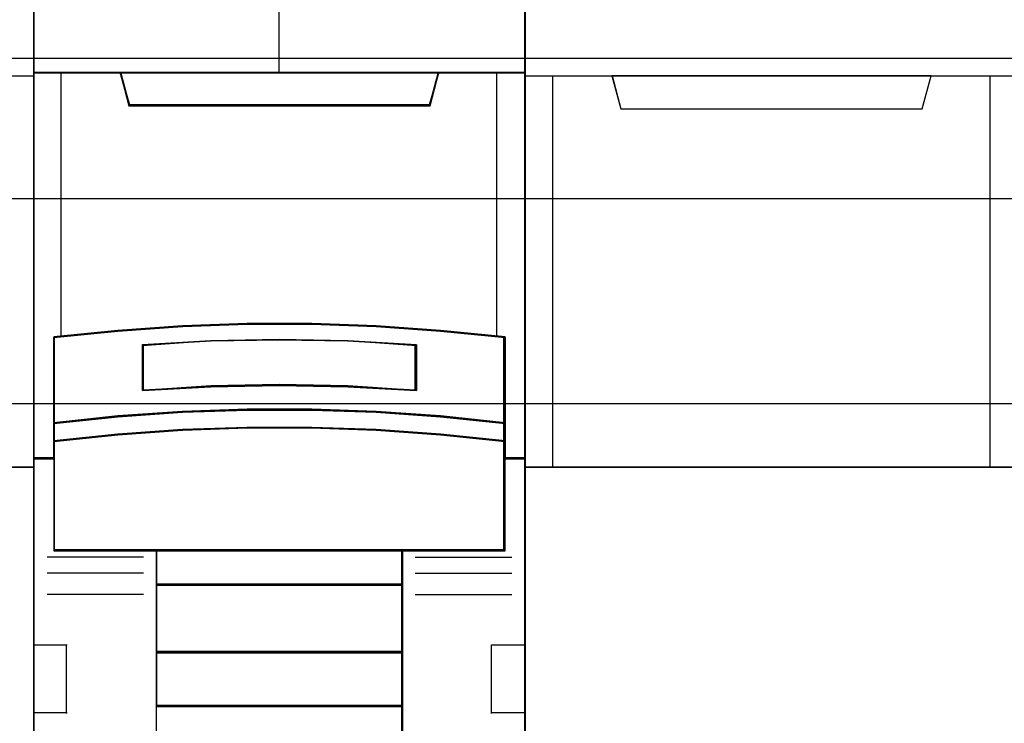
# Model space of a CAD drawing. Extents: x -543332 to -314699, y -9028 to 155584.
# Tile 148 of 256: x -443784 to -443424, y 27331 to 27589. Entities that reach past the tile are written whole.
import ezdxf

# ---------------------------------------------------------------- set-up
doc = ezdxf.new("R2010")
doc.units = 0
doc.header["$MEASUREMENT"] = 0
doc.layers.get('0').update_dxf_attribs({"color": 8})
for name, color, linetype in [('30', 7, 'Continuous'), ('45', 8, 'Continuous'), ('50', 7, 'Continuous')]:
    doc.layers.add(name, color=color, linetype=linetype)

# ---------------------------------------------------------------- blocks, each defined once
blk = doc.blocks.new('*U1107')
at = {"layer": '50', "color": 7}
blk.add_lwpolyline([(509.985212, -137.34823), (834.016113, -137.34823), (834.016113, -183.650891), (509.985212, -183.650891), (509.985212, -137.34823)], dxfattribs=at)
blk = doc.blocks.new('*U1108')
at = {"layer": '30', "color": 7}
blk.add_lwpolyline([(499.9802, -142.47767), (844.087401, -142.47767), (844.087401, -178.455247), (499.9802, -178.455247), (499.9802, -142.47767)], close=True, dxfattribs=at)
for points in [[(499.9802, -142.47767), (844.087401, -142.47767), (844.087401, -178.455247), (499.9802, -178.455247), (499.9802, -142.47767)], [(499.9802, -149.974543), (844.087401, -149.974543), (844.087401, -170.958374), (499.9802, -170.958374), (499.9802, -149.974543)]]:
    blk.add_lwpolyline(points, dxfattribs=at)
blk = doc.blocks.new('*U1112')
at = {"layer": '45', "color": 7}
for points in [[(626.988712, -118.986054), (645.010459, -118.986054), (645.010459, -118.986054), (645.010459, -202.015715), (645.010459, -202.015715), (626.988712, -202.015715), (626.988712, -202.015715), (626.988712, -118.986054), (626.988712, -118.986054)], [(626.988712, -137.991727), (645.010459, -137.991727), (645.010459, -152.304903), (626.988712, -152.304903), (626.988712, -137.991727)], [(626.994014, -137.997023), (645.005157, -137.997023), (645.005157, -152.299607), (626.994014, -152.299607), (626.994014, -137.997023)]]:
    blk.add_lwpolyline(points, close=True, dxfattribs=at)
at = {"layer": '45', "color": 59}
blk.add_lwpolyline([(626.994014, -118.99135), (645.005157, -118.99135), (645.005157, -202.010419), (626.994014, -202.010419), (626.994014, -118.99135)], close=True, dxfattribs=at)
blk = doc.blocks.new('*U1113')
at = {"layer": '45', "color": 7}
for points in [[(662.995091, -119.158183), (645.005157, -119.158183), (645.005157, -200.929979), (662.995091, -200.929979), (662.995091, -119.158183)], [(662.976534, -119.179368), (645.026365, -119.179368), (645.026365, -200.908794), (662.976534, -200.908794), (662.976534, -119.179368)], [(652.820091, -147.071425), (655.180157, -147.071425), (657.540223, -147.159348), (659.894722, -147.324202), (662.249222, -147.554998), (662.249222, -150.692723), (662.249222, -151.36313), (662.249222, -151.995071), (662.995091, -151.995071), (662.995091, -137.872561), (661.993177, -137.872561), (659.816795, -137.872561), (659.499523, -139.054016), (648.500726, -139.054016), (648.183453, -137.872561), (646.007072, -137.872561), (645.005157, -137.872561), (645.005157, -151.995071), (645.751027, -151.995071), (645.751027, -151.36313), (645.751027, -150.692723), (645.751027, -147.554998), (648.094394, -147.324202), (650.460026, -147.159348), (652.820091, -147.071425)], [(648.493487, -139.090703), (659.506761, -139.090703), (659.824452, -137.872561), (653.994551, -137.872561), (648.175797, -137.872561), (648.493487, -139.090703)], [(657.540621, -150.292962), (659.895386, -150.453663), (662.25015, -150.697484), (662.25015, -147.533347), (659.895386, -147.300609), (657.540621, -147.134367), (655.18029, -147.045705), (652.819959, -147.045705), (650.459627, -147.134367), (648.093729, -147.300609), (645.750098, -147.533347), (645.750098, -150.697484), (648.093729, -150.453663), (650.459627, -150.292962), (652.819959, -150.209841), (655.18029, -150.209841), (657.540621, -150.292962)], [(659.007932, -147.821561), (659.007932, -149.497879), (656.504028, -149.357718), (653.994548, -149.312867), (651.49622, -149.357718), (648.992316, -149.497879), (648.992316, -147.821561), (651.49622, -147.675794), (653.994548, -147.630943), (656.504028, -147.675794), (659.007932, -147.821561)], [(656.504028, -149.357718), (659.007932, -149.497879), (659.007932, -147.821561), (656.504028, -147.675794), (653.994548, -147.630943), (651.49622, -147.675794), (648.992316, -147.821561), (648.992316, -149.497879), (651.49622, -149.357718), (653.994548, -149.312867), (656.504028, -149.357718)], [(659.895386, -150.422835), (657.540621, -150.258272), (655.18029, -150.173153), (652.819959, -150.173153), (650.459627, -150.258272), (648.093729, -150.422835), (645.750098, -150.672516), (645.750098, -151.364815), (648.093729, -151.115133), (650.459627, -150.95057), (652.819959, -150.865452), (655.18029, -150.865452), (657.540621, -150.95057), (659.895386, -151.115133), (662.25015, -151.364815), (662.25015, -150.672516), (659.895386, -150.422835)], [(657.540621, -150.926076), (655.18029, -150.843132), (652.819959, -150.843132), (650.459627, -150.926076), (648.093729, -151.086436), (645.750098, -151.329741), (645.750098, -151.96565), (645.750098, -155.360852), (649.502134, -155.360852), (658.498114, -155.360852), (662.25015, -155.360852), (662.25015, -151.96565), (662.25015, -151.329741), (659.895386, -151.086436), (657.540621, -150.926076)], [(649.493362, -156.616069), (658.506886, -156.616069), (658.506886, -155.318482), (649.493362, -155.318482), (649.493362, -156.616069)], [(658.506886, -156.573698), (649.493362, -156.573698), (649.493362, -159.081483), (658.506886, -159.081483), (658.506886, -156.573698)], [(658.506886, -159.039113), (649.493362, -159.039113), (649.493362, -161.049049), (658.506886, -161.049049), (658.506886, -159.039113)], [(649.493362, -165.482028), (658.506886, -165.482028), (658.506886, -161.006678), (649.493362, -161.006678), (649.493362, -165.482028)]]:
    blk.add_lwpolyline(points, close=True, dxfattribs=at)
at = {"layer": '45', "color": 139}
for points in [[(662.995091, -119.158183), (645.005157, -119.158183), (645.005157, -200.929979), (662.995091, -200.929979), (662.995091, -119.158183)], [(657.532657, -150.943933), (655.177635, -150.861669), (652.822613, -150.861669), (650.467591, -150.943933), (648.107015, -151.102976), (645.768656, -151.344284), (645.768656, -151.974975), (645.768656, -155.342315), (649.512252, -155.342315), (658.487997, -155.342315), (662.231593, -155.342315), (662.231593, -151.974975), (662.231593, -151.344284), (659.882125, -151.102976), (657.532657, -150.943933)]]:
    blk.add_lwpolyline(points, close=True, dxfattribs=at)
for points in [[(653.973614, -130.682871), (653.973614, -137.912283)], [(645.005157, -137.872561), (662.995091, -137.872561)], [(648.175797, -137.872561), (648.533687, -139.090703)], [(659.824452, -137.872561), (659.466562, -139.090703)], [(648.493921, -139.050981), (659.506327, -139.050981)], [(662.25015, -147.567387), (659.895386, -147.318402), (657.540621, -147.140556), (655.18029, -147.045705), (652.819959, -147.045705), (650.459627, -147.140556), (648.093729, -147.318402), (645.750098, -147.567387)], [(645.750098, -147.527665), (645.750098, -155.360852)], [(662.210385, -155.360852), (662.210385, -147.527665)], [(659.007932, -147.858682), (656.504028, -147.684528), (653.994548, -147.630943), (651.49622, -147.684528), (648.992316, -147.858682)], [(648.992316, -149.497879), (648.992316, -147.81896)], [(658.965516, -149.497879), (658.965516, -147.81896)], [(659.007932, -149.497879), (656.504028, -149.329361), (653.994548, -149.275435), (651.49622, -149.329361), (648.992316, -149.497879)], [(662.25015, -150.697484), (659.895386, -150.435319), (657.540621, -150.262528), (655.18029, -150.173153), (652.819959, -150.173153), (650.459627, -150.262528), (648.093729, -150.435319), (645.750098, -150.697484)], [(662.25015, -151.364815), (659.895386, -151.103973), (657.540621, -150.932055), (655.18029, -150.843132), (652.819959, -150.843132), (650.459627, -150.932055), (648.093729, -151.103973), (645.750098, -151.364815)], [(645.789864, -151.955349), (645.005157, -151.955349)], [(662.995091, -151.955349), (662.210385, -151.955349)], [(662.25015, -155.318482), (645.750098, -155.318482)], [(649.493362, -155.318482), (649.493362, -166.467135)], [(649.493362, -155.318482), (658.506886, -155.318482)], [(658.467121, -155.318482), (658.467121, -166.467135)], [(649.034733, -155.583295), (645.506203, -155.583295)], [(658.965516, -155.583295), (662.494046, -155.583295)], [(649.034733, -156.168534), (645.506203, -156.168534)], [(658.965516, -156.168534), (662.494046, -156.168534)], [(649.493362, -156.573698), (658.506886, -156.573698)], [(649.034733, -156.952382), (645.506203, -156.952382)], [(658.965516, -156.952382), (662.494046, -156.952382)], [(645.005157, -158.792837), (646.24054, -158.792837)], [(646.200775, -158.792837), (646.200775, -161.300621)], [(649.493362, -159.039113), (658.506886, -159.039113)], [(661.759708, -161.300621), (661.759708, -158.792837)], [(661.759708, -158.792837), (662.995091, -158.792837)], [(645.005157, -161.260899), (646.24054, -161.260899)], [(649.493362, -161.006678), (658.506886, -161.006678)], [(661.759708, -161.260899), (662.995091, -161.260899)]]:
    blk.add_lwpolyline(points, dxfattribs=at)
at = {"layer": '45', "color": 140}
for points in [[(652.820091, -147.071425), (655.180157, -147.071425), (657.540223, -147.159348), (659.894722, -147.324202), (662.249222, -147.554998), (662.249222, -150.692723), (662.249222, -151.36313), (662.249222, -151.995071), (662.995091, -151.995071), (662.995091, -137.872561), (661.993177, -137.872561), (659.816795, -137.872561), (659.499523, -139.054016), (648.500726, -139.054016), (648.183453, -137.872561), (646.007072, -137.872561), (645.005157, -137.872561), (645.005157, -151.995071), (645.751027, -151.995071), (645.751027, -151.36313), (645.751027, -150.692723), (645.751027, -147.554998), (648.094394, -147.324202), (650.460026, -147.159348), (652.820091, -147.071425)], [(648.513539, -139.072167), (659.48671, -139.072167), (659.803243, -137.891098), (653.994571, -137.891098), (648.197005, -137.891098), (648.513539, -139.072167)]]:
    blk.add_lwpolyline(points, close=True, dxfattribs=at)
for points in [[(646.004598, -137.872561), (646.004598, -147.540906)], [(661.953234, -147.540906), (661.953234, -137.872561)]]:
    blk.add_lwpolyline(points, dxfattribs=at)
at = {"layer": '45', "color": 59}
for points in [[(648.493487, -139.090703), (659.506761, -139.090703), (659.824452, -137.872561), (653.994551, -137.872561), (648.175797, -137.872561), (648.493487, -139.090703)], [(652.824025, -147.065814), (655.178874, -147.065814), (657.533723, -147.153505), (659.883018, -147.317927), (662.232313, -147.548117), (662.232313, -150.677605), (662.232313, -151.346252), (662.232313, -151.976534), (662.976534, -151.976534), (662.976534, -137.891098), (661.976834, -137.891098), (659.805264, -137.891098), (659.488692, -139.069451), (648.514208, -139.069451), (648.197636, -137.891098), (646.026065, -137.891098), (645.026365, -137.891098), (645.026365, -151.976534), (645.770586, -151.976534), (645.770586, -151.346252), (645.770586, -150.677605), (645.770586, -147.548117), (648.108774, -147.317927), (650.469176, -147.153505), (652.824025, -147.065814)], [(657.540621, -150.292962), (659.895386, -150.453663), (662.25015, -150.697484), (662.25015, -147.533347), (659.895386, -147.300609), (657.540621, -147.134367), (655.18029, -147.045705), (652.819959, -147.045705), (650.459627, -147.134367), (648.093729, -147.300609), (645.750098, -147.533347), (645.750098, -150.697484), (648.093729, -150.453663), (650.459627, -150.292962), (652.819959, -150.209841), (655.18029, -150.209841), (657.540621, -150.292962)], [(659.007932, -147.821561), (659.007932, -149.497879), (656.504028, -149.357718), (653.994548, -149.312867), (651.49622, -149.357718), (648.992316, -149.497879), (648.992316, -147.821561), (651.49622, -147.675794), (653.994548, -147.630943), (656.504028, -147.675794), (659.007932, -147.821561)], [(656.504028, -149.357718), (659.007932, -149.497879), (659.007932, -147.821561), (656.504028, -147.675794), (653.994548, -147.630943), (651.49622, -147.675794), (648.992316, -147.821561), (648.992316, -149.497879), (651.49622, -149.357718), (653.994548, -149.312867), (656.504028, -149.357718)], [(656.495412, -149.339515), (658.989375, -149.476694), (658.989375, -147.836042), (656.495412, -147.693377), (653.995895, -147.64948), (651.507487, -147.693377), (649.013524, -147.836042), (649.013524, -149.476694), (651.507487, -149.339515), (653.995895, -149.295618), (656.495412, -149.339515)], [(659.895386, -150.422835), (657.540621, -150.258272), (655.18029, -150.173153), (652.819959, -150.173153), (650.459627, -150.258272), (648.093729, -150.422835), (645.750098, -150.672516), (645.750098, -151.364815), (648.093729, -151.115133), (650.459627, -150.95057), (652.819959, -150.865452), (655.18029, -150.865452), (657.540621, -150.95057), (659.895386, -151.115133), (662.25015, -151.364815), (662.25015, -150.672516), (659.895386, -150.422835)], [(659.882125, -150.435697), (657.532657, -150.27662), (655.177635, -150.194338), (652.822613, -150.194338), (650.467591, -150.27662), (648.107015, -150.435697), (645.768656, -150.677056), (645.768656, -151.346278), (648.107015, -151.104919), (650.467591, -150.945842), (652.822613, -150.86356), (655.177635, -150.86356), (657.532657, -150.945842), (659.882125, -151.104919), (662.231593, -151.346278), (662.231593, -150.677056), (659.882125, -150.435697)], [(657.540621, -150.926076), (655.18029, -150.843132), (652.819959, -150.843132), (650.459627, -150.926076), (648.093729, -151.086436), (645.750098, -151.329741), (645.750098, -151.96565), (645.750098, -155.360852), (649.502134, -155.360852), (658.498114, -155.360852), (662.25015, -155.360852), (662.25015, -151.96565), (662.25015, -151.329741), (659.895386, -151.086436), (657.540621, -150.926076)], [(649.493362, -156.616069), (658.506886, -156.616069), (658.506886, -155.318482), (649.493362, -155.318482), (649.493362, -156.616069)], [(649.511919, -156.594883), (658.488329, -156.594883), (658.488329, -155.339667), (649.511919, -155.339667), (649.511919, -156.594883)], [(658.506886, -156.573698), (649.493362, -156.573698), (649.493362, -159.081483), (658.506886, -159.081483), (658.506886, -156.573698)], [(658.488329, -156.592235), (649.511919, -156.592235), (649.511919, -159.062946), (658.488329, -159.062946), (658.488329, -156.592235)], [(658.506886, -159.039113), (649.493362, -159.039113), (649.493362, -161.049049), (658.506886, -161.049049), (658.506886, -159.039113)], [(658.488329, -159.060298), (649.511919, -159.060298), (649.511919, -161.027863), (658.488329, -161.027863), (658.488329, -159.060298)], [(649.493362, -165.482028), (658.506886, -165.482028), (658.506886, -161.006678), (649.493362, -161.006678), (649.493362, -165.482028)]]:
    blk.add_lwpolyline(points, close=True, dxfattribs=at)
blk = doc.blocks.new('*U1114')
at = {"layer": '45', "color": 7}
for points in [[(662.989789, -118.986054), (681.011536, -118.986054), (681.011536, -118.986054), (681.011536, -202.015715), (681.011536, -202.015715), (662.989789, -202.015715), (662.989789, -202.015715), (662.989789, -118.986054), (662.989789, -118.986054)], [(662.989789, -137.991727), (681.011536, -137.991727), (681.011536, -152.304903), (662.989789, -152.304903), (662.989789, -137.991727)], [(662.995091, -137.997023), (681.006234, -137.997023), (681.006234, -152.299607), (662.995091, -152.299607), (662.995091, -137.997023)], [(666.160429, -137.991727), (666.482551, -139.201925), (666.482551, -139.201925), (677.504965, -139.201925), (677.504965, -139.201925), (677.832943, -137.991727), (666.160429, -137.991727)], [(666.165731, -137.997023), (666.48756, -139.196629), (677.499961, -139.196629), (677.827641, -137.997023), (666.165731, -137.997023)]]:
    blk.add_lwpolyline(points, close=True, dxfattribs=at)
at = {"layer": '45', "color": 59}
blk.add_lwpolyline([(662.995091, -118.99135), (681.006234, -118.99135), (681.006234, -202.010419), (662.995091, -202.010419), (662.995091, -118.99135)], close=True, dxfattribs=at)
at = {"layer": '45', "color": 4}
for points in [[(663.983928, -137.991727), (663.983928, -152.304903)], [(679.990887, -152.304903), (679.990887, -137.991727)]]:
    blk.add_lwpolyline(points, dxfattribs=at)

msp = doc.modelspace()

# ---------------------------------------------------------------- block references
at = {"xscale": 10, "yscale": 10, "zscale": 10}
for name in ['*U1108', '*U1107', '*U1112', '*U1114', '*U1113']:
    msp.add_blockref(name, (-450229.1, 28948.04), dxfattribs=at)

doc.saveas('drawing.dxf')
